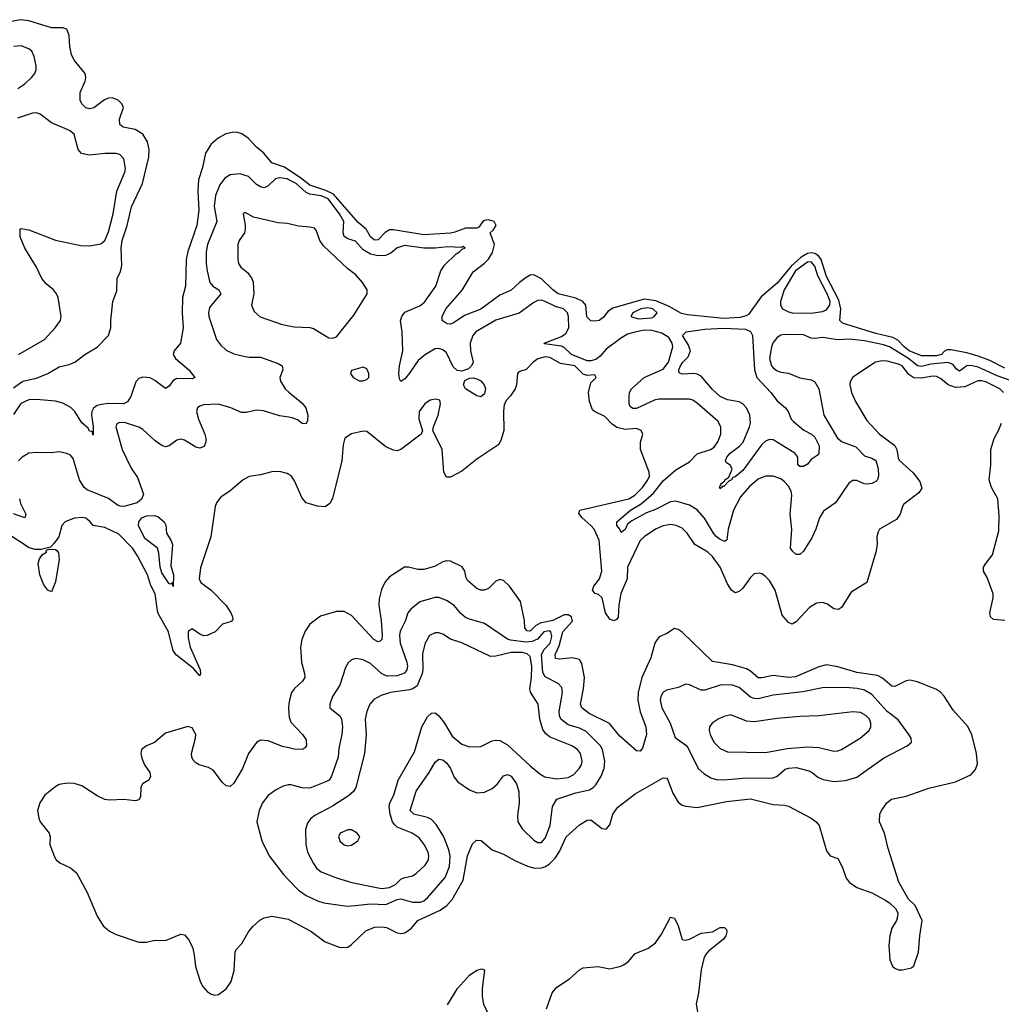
# Model space of a CAD drawing. Header units: inches. Extents: x 2293880 to 2522759, y 823965 to 1006879.
# Tile 213 of 256: x 2358582 to 2363751, y 992209 to 997393. Entities that reach past the tile are written whole.
import ezdxf

# ---------------------------------------------------------------- set-up
doc = ezdxf.new("R2010")
doc.units = ezdxf.units.IN
doc.header["$MEASUREMENT"] = 0
doc.layers.add('C3959', color=7, linetype='Continuous')
doc.layers.add('C3969', color=7, linetype='Continuous')

msp = doc.modelspace()

# ---------------------------------------------------------------- linework, layer by layer
at = {"layer": 'C3959', "color": 5}
for points, elevation in [([(2358550, 995454.9), (2358599.5, 995490), (2358670, 995505), (2358730, 995530.9), (2358790, 995566), (2358842.4, 995577.6), (2358873.2, 995590), (2358926, 995630), (2358990.8, 995669.2), (2359049.7, 995730), (2359062, 995770), (2359062, 995810), (2359072.8, 995910), (2359094.2, 995965.8), (2359096.4, 996030), (2359112.9, 996067.1), (2359120.9, 996099.1), (2359117.4, 996190), (2359122.1, 996230), (2359148.3, 996310), (2359171.8, 996408.2), (2359229.4, 996530), (2359263.1, 996670), (2359263.6, 996710), (2359255.9, 996750), (2359230.3, 996790.3), (2359190, 996814.7), (2359126.8, 996826.8), (2359110, 996842), (2359107.9, 996870), (2359128.9, 996930), (2359121, 996950), (2359101.4, 996970), (2359070, 996982), (2359050, 996979.1), (2359029.6, 996970.4), (2358971.9, 996928.1), (2358950, 996923.4), (2358930, 996928.6), (2358909.1, 996950), (2358900.8, 996970), (2358900.5, 997010), (2358927.8, 997070), (2358931.4, 997090), (2358926.5, 997110), (2358870, 997180.3), (2358855.1, 997210), (2358846.8, 997250), (2358842.2, 997310), (2358830, 997343.5), (2358809.9, 997349.9), (2358750, 997349.5), (2358630, 997387.4), (2358587, 997393), (2358530, 997381.9)], 140), ([(2358572.4, 997030), (2358610, 997055.9), (2358646.8, 997090), (2358662, 997110), (2358669.8, 997130), (2358669.8, 997150), (2358658.9, 997198.9), (2358646.7, 997226.7), (2358630, 997239.6), (2358590, 997255.1), (2358551.9, 997251.9)], 160), ([(2358576.9, 995630), (2358713, 995710), (2358769.7, 995770), (2358796.9, 995810), (2358800.4, 995830), (2358784.2, 995930), (2358776.3, 995950), (2358759.7, 995970), (2358722.5, 996002.5), (2358699.3, 996030), (2358670.5, 996090.5), (2358609.8, 996190), (2358584.8, 996250), (2358584, 996290), (2358590, 996294), (2358630, 996286), (2358771.5, 996231.5), (2358904.9, 996204.9), (2358950, 996202.9), (2359010, 996213.2), (2359030, 996230.3), (2359050, 996276.5), (2359074, 996370), (2359093.7, 996490), (2359135.7, 996590), (2359138.6, 996610), (2359130, 996660.9), (2359110, 996683), (2359090, 996688), (2359030, 996688.6), (2358950, 996679.3), (2358908.2, 996688.2), (2358889.6, 996710), (2358869.4, 996790), (2358845.2, 996810), (2358750, 996850.8), (2358690, 996895), (2358670, 996901.8), (2358650, 996900.2), (2358570, 996875.3)], 160), ([(2360000, 996601), (2359976.5, 996616.5), (2359910, 996639), (2359868.4, 996690), (2359830, 996721.7), (2359785.4, 996770), (2359752, 996792), (2359730, 996799.2), (2359710, 996801.5), (2359667.5, 996792.5), (2359627.3, 996770), (2359590, 996737.2), (2359561.5, 996690), (2359545.1, 996614.9), (2359524.3, 996550), (2359520.1, 996490), (2359525, 996390), (2359515.3, 996310), (2359468, 996172), (2359458.8, 996130), (2359456, 995990), (2359439.8, 995930), (2359437.5, 995850), (2359443, 995770), (2359429.3, 995690.7), (2359395.3, 995650), (2359390.3, 995630), (2359402, 995610), (2359473.1, 995550), (2359504.9, 995510), (2359490, 995501.3), (2359410, 995504.5), (2359387.9, 995492.1), (2359370, 995463.7), (2359350, 995451.5), (2359294.2, 995494.2), (2359270, 995506.8), (2359230, 995511.2), (2359210, 995503.4), (2359194, 995486), (2359167.8, 995410), (2359150, 995381.5), (2359128.6, 995371.4), (2359050, 995373.1), (2359012.6, 995367.4), (2358990, 995361.2), (2358971.6, 995348.4), (2358961.5, 995330), (2358960.2, 995310), (2358970, 995252), (2358970, 995206), (2358964, 995224), (2358950, 995226.6), (2358942.2, 995242.2), (2358908.8, 995270), (2358872.1, 995330), (2358851.1, 995351.1), (2358810, 995373.5), (2358770, 995384.7), (2358670, 995393.6), (2358630, 995391.8), (2358587.7, 995372.2), (2358550, 995314)], 140), ([(2360000, 996550.1), (2359990, 996555.3), (2359950, 996560.6), (2359930, 996555.3), (2359890, 996518.2), (2359870, 996508.4), (2359850, 996512.5), (2359830, 996524.9), (2359786.7, 996566.7), (2359742.2, 996582.2), (2359690, 996575.8), (2359661.8, 996558.2), (2359635.8, 996524.2), (2359612.7, 996467.3), (2359606.2, 996410), (2359620.7, 996330), (2359570.6, 996210), (2359564.5, 996170), (2359565, 996110), (2359569, 996070), (2359583.3, 996010), (2359599.7, 995990), (2359630.2, 995970), (2359640.7, 995950), (2359582.6, 995877.4), (2359576.3, 995850), (2359578.4, 995830), (2359619.3, 995710), (2359640.4, 995680.4), (2359670, 995653.4), (2359710, 995633.6), (2359770, 995620.3), (2359790, 995616.4), (2359850, 995616.9), (2359942.9, 995582.9), (2359964.4, 995570), (2359968.7, 995550), (2359952.7, 995510), (2359955.2, 995490), (2359979.6, 995450), (2360000, 995432.8)], 160), ([(2360000, 996317.9), (2359990, 996320.3), (2359943, 996323), (2359813.6, 996353.6), (2359770, 996378), (2359764.1, 996375.9), (2359758.8, 996370), (2359770.4, 996310.4), (2359770.3, 996290), (2359765.7, 996270), (2359738.4, 996230), (2359730.4, 996210), (2359731.8, 996130), (2359734.9, 996110), (2359747.2, 996090), (2359781.3, 996061.3), (2359805, 996030), (2359811.4, 996011.4), (2359815.4, 995950), (2359803.7, 995890), (2359816.5, 995856.5), (2359849.1, 995829.1), (2359958.8, 995790), (2360000, 995781.7)], 180), ([(2360000, 995300), (2359950, 995308), (2359865.5, 995334.5), (2359830, 995337.6), (2359775.8, 995324.2), (2359750, 995325.3), (2359693.3, 995350), (2359630, 995368.4), (2359550, 995365.6), (2359530, 995359.1), (2359518.7, 995350), (2359513.8, 995330), (2359523.5, 995290), (2359558, 995210), (2359562.2, 995190), (2359562, 995170), (2359553.3, 995146.7), (2359530, 995137.2), (2359510, 995142.5), (2359450, 995178.4), (2359430, 995184.5), (2359410, 995179.8), (2359370, 995149.7), (2359350, 995144.7), (2359330, 995150.9), (2359295.8, 995175.8), (2359230, 995235.6), (2359210, 995247.6), (2359139, 995270), (2359107.1, 995272.9), (2359094, 995266), (2359089.3, 995250), (2359122.7, 995130), (2359170, 995032), (2359202.9, 994982.9), (2359235, 994895), (2359225.3, 994870), (2359201, 994850), (2359130.7, 994830.7), (2359112, 994832), (2359097.7, 994837.7), (2359050, 994872.8), (2358937.3, 994917.3), (2358922, 994930), (2358897.7, 994970), (2358863.1, 995083.1), (2358850, 995099.5), (2358830, 995109.6), (2358790, 995118.7), (2358747.4, 995112.6), (2358670, 995115.1), (2358631, 995110), (2358595.8, 995090), (2358576, 995070)], 160), ([(2360000, 994998.7), (2359990, 995004.4), (2359950, 995013.5), (2359910, 995011.9), (2359850, 994997.1), (2359790, 994988.7), (2359758.7, 994970), (2359690, 994912.4), (2359641.2, 994878.8), (2359618, 994850), (2359611.7, 994830), (2359588.9, 994670), (2359533.5, 994506.5), (2359526.7, 994450), (2359536.9, 994430), (2359589.7, 994389.7), (2359670, 994309.3), (2359694.8, 994270), (2359703.5, 994250), (2359704.2, 994235.8), (2359695.1, 994224.9), (2359650.1, 994209.9), (2359611.3, 994170), (2359570, 994150.6), (2359550, 994149.9), (2359530, 994158.7), (2359490, 994186.2), (2359470, 994171.6), (2359470, 994138.8), (2359480.6, 994090), (2359532.9, 993970), (2359535, 993950), (2359530, 993938.4), (2359497.3, 993977.3), (2359408.1, 994048.1), (2359390.4, 994070), (2359366.1, 994170), (2359309.9, 994270), (2359295, 994370), (2359273.7, 994413.7), (2359255.9, 994470), (2359203.2, 994570), (2359176.8, 994610), (2359104, 994684), (2359030, 994719.7), (2358969.7, 994729.7), (2358953.6, 994750), (2358930, 994768.2), (2358910, 994772.8), (2358870, 994767.8), (2358822.4, 994750), (2358804.6, 994730), (2358788, 994670), (2358763.8, 994636.2), (2358743.8, 994616.2), (2358695.5, 994604.5), (2358664.2, 994604.3), (2358632.5, 994612.5), (2358515.4, 994690)], 180), ([(2358581, 994870), (2358586.5, 994846.5), (2358614.8, 994790), (2358610, 994769.7), (2358550, 994791)], 160), ([(2360000, 993791.2), (2359997.6, 993770), (2360000, 993740)], 220), ([(2360000, 993559.2), (2359966.9, 993566.9), (2359890, 993597.1), (2359850, 993600.5), (2359830, 993587.8), (2359787.1, 993530), (2359754.8, 993450), (2359710, 993373.7), (2359690, 993356.1), (2359670, 993359.4), (2359650, 993377.7), (2359601.3, 993441.3), (2359575.8, 993455.8), (2359527.8, 993470), (2359510, 993479.8), (2359495.2, 993495.2), (2359488, 993510), (2359486.8, 993530), (2359508.4, 993610), (2359509.7, 993630), (2359490, 993664.5), (2359468.3, 993671.7), (2359350, 993637), (2359293, 993587), (2359250.4, 993569.6), (2359224, 993550), (2359220.7, 993530), (2359224.9, 993504.9), (2359239.1, 993470), (2359266.7, 993430), (2359271.8, 993408.2), (2359262.8, 993390), (2359228.8, 993370), (2359220.9, 993350), (2359219.1, 993300.9), (2359210, 993285.1), (2359190, 993280.9), (2359130, 993287.7), (2359055.8, 993284.2), (2359030, 993287.7), (2358990, 993306.4), (2358910, 993359.1), (2358870, 993371.6), (2358833.3, 993373.3), (2358790, 993366), (2358767.8, 993352.2), (2358715.5, 993310), (2358687.7, 993270), (2358676.3, 993230), (2358683, 993190), (2358690.5, 993170), (2358737.6, 993110), (2358742, 993090), (2358740.3, 993050), (2358765.5, 992985.5), (2358774.4, 992970), (2358793.4, 992953.4), (2358850, 992927.6), (2358881.7, 992901.7), (2358937.2, 992797.2), (2358990, 992673.4), (2359021.7, 992621.7), (2359054.6, 992594.6), (2359090, 992575.8), (2359210, 992537), (2359250, 992537), (2359294, 992546), (2359350, 992545.7), (2359430, 992578.4), (2359450, 992574.4), (2359471, 992551), (2359491.4, 992510), (2359501.8, 992470), (2359508.9, 992408.9), (2359531.8, 992331.8), (2359544.6, 992304.6), (2359570, 992276.3), (2359590, 992263), (2359610, 992258), (2359630, 992261.6), (2359670, 992290.5), (2359696, 992330), (2359712, 992388), (2359717.1, 992482.9), (2359721.6, 992498.4), (2359752.6, 992530), (2359786.6, 992590), (2359810, 992619.3), (2359847.6, 992652.4), (2359870, 992663.7), (2359910, 992673.4), (2359997.1, 992657.1), (2360000, 992655.6)], 220), ([(2360000, 993364.3), (2359995.8, 993364.2), (2359970, 993357.7), (2359930, 993337.4), (2359891.1, 993308.9), (2359861.1, 993270), (2359843.1, 993230), (2359831.8, 993170), (2359857.6, 993070), (2359896.2, 992990), (2359971.7, 992891.7), (2360000, 992862.6)], 240)]:
    msp.add_lwpolyline(points, dxfattribs=dict(at, elevation=elevation))
for points, elevation in [([(2359390, 994408), (2359387.3, 994427.3), (2359379, 994421), (2359370, 994422), (2359330, 994481.1), (2359321.2, 994510), (2359315, 994585), (2359308.5, 994610), (2359242.1, 994662.1), (2359208.5, 994730), (2359209.5, 994750), (2359224.8, 994770), (2359250, 994781.7), (2359290, 994783.5), (2359310, 994776.8), (2359342.5, 994750), (2359352.4, 994732.4), (2359355, 994690), (2359380.1, 994650), (2359386.1, 994630), (2359377.8, 994517.8), (2359392.1, 994470)], 160), ([(2358750, 994380.7), (2358730, 994389.7), (2358710, 994417.4), (2358688.7, 994470), (2358679.9, 994530), (2358685.8, 994554.2), (2358703, 994577), (2358722.6, 994590), (2358722.3, 994597.7), (2358735.1, 994604.9), (2358770, 994602.8), (2358777.7, 994597.7), (2358786, 994586), (2358790.8, 994550.8), (2358770, 994432.7)], 180)]:
    msp.add_lwpolyline(points, close=True, dxfattribs=dict(at, elevation=elevation))
at = {"layer": 'C3969', "color": 5}
for points, elevation in [([(2363770, 995557.5), (2363690, 995598.1), (2363630, 995621.3), (2363570, 995639.3), (2363485.1, 995654.9), (2363465.3, 995654.7), (2363450, 995645.7), (2363436.1, 995630), (2363410, 995624), (2363330, 995623), (2363266.5, 995650), (2363239.1, 995670), (2363205.5, 995705.5), (2363179.3, 995719.3), (2363090, 995740.3), (2362915.4, 995795.4), (2362900.8, 995810), (2362905.3, 995870), (2362896.3, 995916.3), (2362830, 996041.1), (2362802.3, 996130), (2362789, 996149), (2362770, 996162.6), (2362750, 996166.2), (2362730, 996162.5), (2362697.8, 996142.2), (2362645.2, 996094.8), (2362570, 996006.7), (2362486.2, 995933.8), (2362419.2, 995840.8), (2362406.7, 995833.4), (2362374.3, 995825.7), (2362290, 995819.9), (2362098.4, 995838.4), (2362067, 995847), (2362002.7, 995882.7), (2361932.4, 995912.4), (2361870, 995921.4), (2361705.8, 995874.2), (2361680.9, 995859.1), (2361655.3, 995824.7), (2361634.2, 995810), (2361610, 995805.5), (2361590, 995807.8), (2361569.3, 995829.3), (2361564, 995890), (2361546.7, 995910), (2361510, 995926.9), (2361417.5, 995950), (2361390, 995970.3), (2361330, 996028.4), (2361290, 996049.9), (2361270, 996047.4), (2361250, 996035.8), (2361213.7, 996010), (2361170, 995968.5), (2361110, 995941.9), (2361010, 995868.1), (2360925, 995835), (2360870, 995798), (2360850, 995789.8), (2360832.3, 995792.3), (2360807.3, 995810), (2360807.1, 995830), (2360825.9, 995870), (2360911.8, 995968.2), (2360970, 996066.2), (2361030, 996110.8), (2361050, 996132.4), (2361072.5, 996167.5), (2361082.4, 996210), (2361058.9, 996270), (2361075.4, 996284.6), (2361090.7, 996309.3), (2361081.1, 996330), (2361050, 996339.5), (2361030, 996335.4), (2361021.2, 996330), (2360999.9, 996300.1), (2360990, 996295), (2360930, 996294.6), (2360873.8, 996273.8), (2360850, 996269.7), (2360710, 996260.8), (2360550, 996287.4), (2360530, 996285.8), (2360506.7, 996273.3), (2360470, 996234.5), (2360450, 996232.9), (2360430, 996249.2), (2360406.7, 996290), (2360365.4, 996325.4), (2360234.2, 996474.1), (2360194.2, 996494.2), (2360110, 996522.2), (2360061, 996561), (2360000, 996601)], 140), ([(2363794.3, 995494.3), (2363730, 995517.7), (2363630, 995562.8), (2363590, 995572.5), (2363570, 995571.1), (2363530, 995542.3), (2363514.1, 995554.1), (2363497.1, 995577.1), (2363470, 995587.7), (2363379.9, 995580.1), (2363330, 995567.9), (2363310, 995569.9), (2363262.6, 995610), (2363161.9, 995670), (2363130, 995681), (2363030, 995701.8), (2362950, 995710.5), (2362890, 995707.7), (2362810, 995720.3), (2362770, 995714.8), (2362750, 995717.1), (2362710, 995734.6), (2362610, 995735), (2362590, 995732.2), (2362570, 995720.3), (2362550, 995693.3), (2362541.5, 995670), (2362531.2, 995610), (2362541.8, 995570), (2362550, 995559.6), (2362570, 995544.7), (2362590, 995537.2), (2362630, 995531.3), (2362690, 995507.8), (2362750, 995497.4), (2362770, 995485.5), (2362791, 995450), (2362816.9, 995310), (2362888.6, 995190), (2362913.4, 995170), (2362984.6, 995144.6), (2363030, 995096.2), (2363070, 995084.5), (2363090, 995072.8), (2363103.1, 995030), (2363104.2, 994990), (2363098.4, 994970), (2363090, 994960.8), (2363070, 994950.6), (2363046.9, 994946.9), (2363029, 994949), (2362990, 994967.1), (2362970, 994966.9), (2362948, 994952), (2362878, 994850), (2362814.3, 994805.7), (2362794.2, 994770), (2362774.6, 994710), (2362754.1, 994665.9), (2362710, 994594.7), (2362690, 994577.6), (2362670, 994577), (2362652.5, 994592.5), (2362641.6, 994610), (2362648.3, 994710), (2362639.9, 994790), (2362647.8, 994890), (2362644.3, 994910), (2362630, 994936.8), (2362610, 994960.6), (2362590, 994976.1), (2362550, 994989.9), (2362510, 994989.4), (2362470, 994973.3), (2362425.5, 994934.5), (2362378.5, 994881.5), (2362340.8, 994810), (2362312.1, 994710), (2362305.4, 994654.6), (2362294.6, 994645.4), (2362270, 994655.4), (2362250, 994672), (2362234.7, 994690), (2362188.5, 994768.5), (2362150, 994813.3), (2362110, 994836.8), (2362037.4, 994857.4), (2362010, 994854.1), (2361930, 994813.6), (2361883.6, 994796.4), (2361805, 994755), (2361783.3, 994736.7), (2361770, 994709.5), (2361750, 994692.3), (2361743.1, 994710), (2361726.1, 994730), (2361726.2, 994750), (2361799.1, 994810), (2361855.1, 994844.9), (2361919.1, 994900.9), (2361970, 994965), (2362037.4, 995022.6), (2362110, 995065.5), (2362150, 995106.6), (2362219.7, 995130), (2362238.3, 995141.8), (2362259.1, 995170), (2362274.1, 995210), (2362274.8, 995250), (2362258.6, 995278.6), (2362150, 995374.4), (2362126.6, 995390), (2362110, 995394.8), (2361950, 995394.9), (2361929.2, 995390.8), (2361830, 995346), (2361810, 995345.2), (2361796.5, 995356.5), (2361791.4, 995371.4), (2361790.7, 995410), (2361793.6, 995430), (2361803.9, 995450), (2361870, 995509.2), (2361970, 995552.5), (2361999.3, 995590), (2362021.5, 995670), (2362018, 995690), (2361999.6, 995719.6), (2361962.8, 995742.8), (2361910, 995757.2), (2361870, 995757.6), (2361813.5, 995746.5), (2361783.5, 995736.5), (2361746.2, 995713.8), (2361670, 995658.7), (2361638, 995622), (2361615.7, 995604.3), (2361590, 995596.1), (2361570, 995597.4), (2361487.7, 995630), (2361450, 995666.3), (2361435, 995675), (2361346.3, 995686.3), (2361344.2, 995690), (2361434.4, 995725.6), (2361458.3, 995741.7), (2361474.5, 995770), (2361471.9, 995830), (2361466, 995850), (2361446.3, 995870), (2361403.8, 995883.8), (2361350, 995909.8), (2361330, 995915.8), (2361310, 995914.2), (2361290, 995904.2), (2361212.5, 995847.5), (2361090, 995811.1), (2360984.6, 995750), (2360968, 995730), (2360954, 995690), (2360956.6, 995650), (2360970.3, 995590), (2360962, 995570), (2360945.1, 995554.9), (2360910, 995541.9), (2360885.7, 995545.7), (2360864.8, 995564.8), (2360830, 995639.5), (2360810, 995655.3), (2360790, 995661.6), (2360770, 995659.6), (2360719.7, 995630), (2360680.8, 995599.2), (2360630, 995525.8), (2360610, 995501.5), (2360590, 995488.2), (2360581.8, 995501.8), (2360577.9, 995530), (2360581.7, 995570), (2360599.5, 995650), (2360596, 995750), (2360588.1, 995808.1), (2360594, 995830), (2360610, 995853), (2360690, 995887.1), (2360714.2, 995905.8), (2360774.2, 995990), (2360799.8, 996070), (2360819.4, 996100.6), (2360880, 996160), (2360898, 996170), (2360913.3, 996186.7), (2360928, 996190), (2360918, 996198), (2360906.2, 996193.8), (2360836.4, 996196.4), (2360770, 996189.8), (2360710, 996190.4), (2360610, 996203.9), (2360570, 996192.3), (2360536.2, 996163.8), (2360508.7, 996151.3), (2360470, 996149.9), (2360430, 996158.4), (2360390, 996181.1), (2360350, 996226.2), (2360310, 996239.6), (2360291.5, 996251.5), (2360285.3, 996270), (2360288.8, 996330), (2360266.9, 996370), (2360206.2, 996450), (2360170, 996466.4), (2360110, 996474.9), (2360090, 996482.5), (2360038, 996530), (2360000, 996550.1)], 160), ([(2360000, 995781.7), (2360030, 995775.6), (2360110, 995772.9), (2360130, 995767.2), (2360210, 995718.4), (2360230, 995715.5), (2360250, 995724), (2360342, 995838), (2360412, 995950), (2360411.8, 995970), (2360387.6, 996010), (2360351.6, 996050), (2360310, 996081.3), (2360182.1, 996202.1), (2360163.1, 996230), (2360144.2, 996284.2), (2360134.7, 996294.7), (2360110, 996301.3), (2360050, 996306), (2360000, 996317.9)], 180), ([(2363762.8, 995430), (2363743.1, 995450), (2363670, 995486.3), (2363648.5, 995491.5), (2363627.6, 995492.4), (2363559.7, 995460.3), (2363510, 995456), (2363470.6, 995470.6), (2363430, 995503.7), (2363410, 995513.8), (2363390, 995516.3), (2363330, 995504.8), (2363290, 995507.5), (2363264.1, 995524.1), (2363229.8, 995570), (2363210, 995580.2), (2363150, 995595), (2363123.5, 995596.5), (2363088, 995590), (2362968.6, 995511.4), (2362954.4, 995485.6), (2362953.4, 995470), (2362961.7, 995430), (2362982.5, 995382.5), (2363042.2, 995282.2), (2363110.1, 995210), (2363191.2, 995151.2), (2363201, 995130), (2363207.1, 995087.1), (2363213.4, 995073.4), (2363287.5, 995007.5), (2363321.3, 994961.3), (2363332.6, 994927.4), (2363317.4, 994902.6), (2363238.3, 994841.7), (2363230, 994829.2), (2363217.7, 994790), (2363198.7, 994761.3), (2363110.4, 994710), (2363102.5, 994697.5), (2363095.8, 994670), (2363096.5, 994630), (2363090.3, 994590.3), (2363043.1, 994430), (2362960.6, 994379.4), (2362910, 994298.7), (2362893, 994287), (2362870, 994290.9), (2362835.2, 994315.2), (2362810, 994325.3), (2362778.5, 994321.5), (2362741, 994299), (2362670, 994223), (2362650, 994209.7), (2362630, 994219.6), (2362597.8, 994257.8), (2362559.8, 994390), (2362530, 994439.6), (2362510, 994461.6), (2362490, 994475.6), (2362478.3, 994478.3), (2362450, 994474.7), (2362430, 994456.3), (2362390, 994400.4), (2362370, 994381.7), (2362350, 994375.8), (2362330, 994389.7), (2362310, 994423.5), (2362271, 994510), (2362230, 994567.5), (2362205.6, 994590), (2362136.8, 994630), (2362097.3, 994690), (2362070, 994715.9), (2362039.5, 994730), (2362010, 994734.9), (2361970, 994729.1), (2361930, 994711.2), (2361870, 994670.7), (2361850, 994650.8), (2361782, 994510), (2361781.8, 994450), (2361747.6, 994372.4), (2361736.7, 994310), (2361732.9, 994247.1), (2361724.4, 994235.6), (2361710, 994227.7), (2361690, 994236.2), (2361667.1, 994270), (2361650, 994349.7), (2361630, 994366), (2361612.7, 994372.7), (2361599.1, 994390), (2361605.8, 994410), (2361635.7, 994450), (2361648.3, 994490), (2361633.6, 994653.6), (2361606.9, 994710), (2361590.5, 994730), (2361543.4, 994770), (2361526.8, 994793.2), (2361532.3, 994810), (2361790, 994869.8), (2361821.7, 994890), (2361862.4, 994930), (2361889.9, 994970), (2361897.9, 994990), (2361896.6, 995010), (2361851.1, 995130), (2361850.6, 995169.4), (2361863.2, 995210), (2361854.8, 995230), (2361830, 995241.1), (2361770, 995235), (2361726.6, 995246.6), (2361702.7, 995262.7), (2361663, 995303), (2361609.3, 995329.3), (2361599.2, 995339.2), (2361582.4, 995382.4), (2361577.3, 995430), (2361590, 995480.7), (2361617.6, 995510), (2361610, 995522.7), (2361570, 995519.3), (2361550, 995526), (2361505.3, 995570), (2361430, 995583.2), (2361374.5, 995614.5), (2361350, 995617.8), (2361310, 995606.7), (2361286.4, 995590), (2361250, 995552.1), (2361210, 995539.7), (2361202.7, 995530), (2361197.7, 995470), (2361191.3, 995450), (2361167.5, 995412.5), (2361145.4, 995390), (2361133.3, 995366.7), (2361129.6, 995330.4), (2361131.2, 995230), (2361118, 995182), (2361104.4, 995155.6), (2360990, 995079.3), (2360910, 995015.3), (2360850, 994983.6), (2360830, 994983.7), (2360816.3, 995010), (2360806.2, 995130), (2360758, 995230), (2360760.7, 995250), (2360785.4, 995310), (2360798.9, 995370), (2360794.3, 995390), (2360770, 995395.4), (2360744.2, 995390), (2360715.3, 995370), (2360686.5, 995330), (2360684.2, 995290), (2360703.8, 995230), (2360696.3, 995210), (2360590, 995129.8), (2360570, 995123.5), (2360550, 995125.8), (2360510, 995144.5), (2360410, 995224.5), (2360390, 995227.3), (2360330, 995212.3), (2360294.4, 995190), (2360285, 995155), (2360279, 995070), (2360230, 994872.7), (2360214.7, 994845.3), (2360191.1, 994828.9), (2360150.9, 994830.9), (2360090, 994849.7), (2360070, 994873.3), (2360030, 994965.4), (2360011.9, 994991.9), (2360000, 994998.7)], 180), ([(2360000, 995432.8), (2360070, 995373.7), (2360089.3, 995350), (2360099.8, 995310), (2360097.5, 995282.5), (2360090, 995264.5), (2360070, 995267.8), (2360045.9, 995285.9), (2360017.2, 995297.2), (2360000, 995300)], 160), ([(2363770, 994229.8), (2363710, 994235.3), (2363694.5, 994250), (2363689.9, 994270), (2363708.9, 994350), (2363708.7, 994370), (2363676.9, 994456.9), (2363657.2, 994490), (2363657.2, 994497.2), (2363658, 994510), (2363669.7, 994530), (2363704.2, 994575.8), (2363737.6, 994702.4), (2363740.5, 994780.5), (2363732.3, 994870), (2363699.9, 994930), (2363687.1, 994970), (2363696, 995050), (2363695.9, 995130), (2363712.7, 995187.3), (2363736.8, 995230), (2363751.4, 995268.6)], 180), ([(2360000, 992655.6), (2360114.8, 992594.8), (2360190, 992538.9), (2360270, 992508.8), (2360310, 992510.3), (2360330, 992524.2), (2360404.6, 992595.4), (2360450, 992615.3), (2360490, 992617.7), (2360514.2, 992614.2), (2360570, 992584.7), (2360590, 992582.2), (2360610, 992586.2), (2360646, 992610), (2360678, 992650), (2360795.8, 992704.2), (2360830.6, 992730), (2360858.8, 992761.2), (2360918, 992862), (2360941, 992990), (2360966.7, 993053.4), (2360986.9, 993073.1), (2361011.9, 993071.9), (2361070, 993022.2), (2361130, 993000.1), (2361190, 992965.4), (2361256.2, 992936.2), (2361294.5, 992925.5), (2361330, 992927.2), (2361347.3, 992932.7), (2361370, 992946.3), (2361401.3, 992978.7), (2361425.5, 993014.5), (2361460.6, 993090), (2361530, 993153.6), (2361570, 993178.5), (2361590, 993180.8), (2361650, 993134.9), (2361670, 993130.6), (2361690, 993154.8), (2361706.2, 993210), (2361732.6, 993247.4), (2361823.3, 993316.7), (2361970, 993402.3), (2361990, 993400.4), (2361994, 993394), (2362020.6, 993320.6), (2362050, 993272.7), (2362070, 993258.4), (2362090, 993251.8), (2362150, 993244.9), (2362303.8, 993276.2), (2362430, 993290.8), (2362550, 993260.7), (2362610, 993257.4), (2362630, 993252.2), (2362750.6, 993190), (2362776.3, 993170), (2362792.4, 993150), (2362830, 993018), (2362850.7, 992990.7), (2362890, 992976), (2362914, 992930), (2362933.6, 992873.6), (2362950, 992852.4), (2362990, 992824.4), (2363070, 992796.3), (2363138.4, 992758.4), (2363163, 992743), (2363193.4, 992713.4), (2363205.5, 992690), (2363204.4, 992670), (2363199.3, 992650), (2363174.9, 992610), (2363164.9, 992570), (2363159.1, 992519.1), (2363163.4, 992443.4), (2363178.8, 992410), (2363190, 992398.8), (2363210, 992390.7), (2363230, 992390.7), (2363278.6, 992401.4), (2363290, 992412), (2363315.8, 992484.2), (2363322, 992570), (2363335.1, 992650), (2363297.2, 992730), (2363263.2, 992763.2), (2363211.5, 992851.5), (2363155.6, 993030), (2363135.8, 993110), (2363109.7, 993170), (2363111.1, 993210), (2363119.7, 993230), (2363148, 993270), (2363172.7, 993290), (2363250, 993305.7), (2363370, 993347.6), (2363510, 993380.3), (2363590, 993417.1), (2363615.5, 993444.5), (2363625.4, 993474.6), (2363621.1, 993530), (2363595.6, 993630), (2363572.7, 993672.7), (2363497.8, 993757.8), (2363450, 993831.2), (2363430, 993852.8), (2363410, 993865.7), (2363310, 993906.4), (2363270, 993915.4), (2363250, 993912.6), (2363190, 993882), (2363175.2, 993884.7), (2363126, 993926), (2363099.4, 993939.4), (2362990, 993955.2), (2362890, 993986.6), (2362830, 993996.1), (2362790, 993985.5), (2362667.5, 993932.5), (2362630, 993929.2), (2362550, 993939.4), (2362490, 993927.1), (2362470, 993928.6), (2362430, 993963.2), (2362410, 993974.5), (2362336.3, 993996.3), (2362230, 994013.8), (2362070, 994168.2), (2362050, 994183), (2362030, 994187.6), (2361990, 994161.6), (2361950, 994143), (2361934.6, 994125.4), (2361926.4, 994110), (2361905.9, 994034.1), (2361858.1, 993930), (2361838.6, 993850), (2361837.4, 993810), (2361848.6, 993748.6), (2361879.4, 993670), (2361882.4, 993630), (2361861.5, 993558.5), (2361850, 993542.7), (2361830, 993543.1), (2361741.6, 993621.6), (2361687.1, 993687.1), (2361581, 993741), (2361542.3, 993770), (2361534.5, 993790), (2361550.6, 993869.4), (2361556.5, 993930), (2361542.9, 994002.9), (2361530, 994024.7), (2361493.9, 994033.9), (2361426.5, 994026.5), (2361404.4, 994030), (2361401.4, 994050), (2361423.5, 994096.5), (2361441.7, 994170), (2361492.9, 994227.1), (2361488, 994250), (2361470, 994259.7), (2361450, 994260.2), (2361390, 994230.7), (2361323.6, 994216.4), (2361297.6, 994202.4), (2361270, 994173.9), (2361255.2, 994175.2), (2361241.7, 994190), (2361240.4, 994230), (2361219.8, 994330), (2361161, 994410), (2361130, 994440.5), (2361110, 994445.4), (2361090, 994436.9), (2361050, 994398.3), (2361030, 994388.7), (2361010, 994388.7), (2360990, 994398.9), (2360941, 994441), (2360934, 994454), (2360926.6, 994490), (2360912.6, 994512.6), (2360850, 994542), (2360830, 994543.8), (2360810, 994538.4), (2360766, 994514), (2360710, 994498.7), (2360678.8, 994498.8), (2360630, 994511.3), (2360608.7, 994511.3), (2360530, 994460.4), (2360507.2, 994432.8), (2360486.7, 994393.3), (2360475.7, 994344.3), (2360473.3, 994310), (2360485.9, 994230), (2360491.1, 994150), (2360490, 994129.5), (2360479.8, 994120.2), (2360470, 994117.1), (2360447.5, 994130), (2360330, 994256.4), (2360290, 994277.6), (2360250, 994278), (2360166.8, 994253.2), (2360110.2, 994209.8), (2360085.5, 994174.5), (2360067.4, 994130), (2360060.9, 994090), (2360065.8, 994010), (2360082.2, 993950), (2360083.6, 993930), (2360071.5, 993910), (2360028.6, 993871.4), (2360014.3, 993850), (2360002.2, 993810), (2360000, 993791.2)], 220), ([(2360000, 992862.6), (2360051, 992810), (2360090, 992781.5), (2360150, 992753.9), (2360183.5, 992743.5), (2360306.3, 992726.3), (2360350, 992728.8), (2360430, 992737.8), (2360510, 992734.6), (2360570, 992760.3), (2360590, 992763.8), (2360650, 992747.4), (2360692.8, 992747.2), (2360710, 992754.2), (2360729.8, 992770), (2360822.7, 992877.3), (2360845.9, 992934.1), (2360849.2, 992989.2), (2360842.7, 993022.7), (2360813.6, 993093.6), (2360775.2, 993155.2), (2360750, 993181.9), (2360730, 993192.5), (2360657.6, 993210), (2360638, 993230), (2360669.1, 993330.9), (2360738.7, 993430), (2360770, 993483.6), (2360790, 993499.6), (2360810, 993496.2), (2360830, 993479.7), (2360850.1, 993450), (2360870, 993404.6), (2360890, 993380.2), (2360950, 993337.7), (2360990, 993323), (2361030, 993326.3), (2361070, 993345.5), (2361098.2, 993370), (2361130, 993412.3), (2361150, 993419.7), (2361170, 993410.2), (2361199.1, 993370), (2361210.1, 993330), (2361211.6, 993268.4), (2361203.2, 993203.2), (2361204.5, 993170), (2361230, 993132), (2361290, 993073.7), (2361310, 993061.1), (2361330, 993061.1), (2361350, 993083), (2361374.8, 993150), (2361388.5, 993250), (2361410, 993288.4), (2361510, 993321.9), (2361582, 993338), (2361602.8, 993350), (2361615.7, 993364.3), (2361643.7, 993410), (2361660.7, 993450), (2361663.4, 993490), (2361651.5, 993550), (2361639.8, 993570), (2361565.1, 993645.1), (2361530, 993663.6), (2361470, 993680.9), (2361432.5, 993710), (2361424.3, 993730), (2361423.6, 993750), (2361440.6, 993850), (2361436.5, 993876.5), (2361418.4, 993898.4), (2361350, 993933.2), (2361336.7, 993956.7), (2361329.1, 994050), (2361343.4, 994076.6), (2361376.1, 994110), (2361384.9, 994144.9), (2361379.4, 994170), (2361370, 994175), (2361341.5, 994170), (2361308.1, 994131.9), (2361281.2, 994118.8), (2361250, 994116.3), (2361166.2, 994126.2), (2361151.2, 994131.2), (2361030, 994214.4), (2360950, 994236), (2360930, 994245.9), (2360906, 994266), (2360870, 994309), (2360830, 994334.9), (2360790, 994350.8), (2360770, 994350.8), (2360690, 994328.2), (2360641.3, 994290), (2360625.2, 994270), (2360613, 994230), (2360586.5, 994173.5), (2360582.4, 994150), (2360586.3, 994110), (2360621.1, 994010), (2360624, 993990), (2360620.6, 993970), (2360607.7, 993952.3), (2360570, 993938.4), (2360517, 993937), (2360489.1, 993949.1), (2360430, 994004.1), (2360390, 994022.4), (2360350, 994029.7), (2360330, 994023.5), (2360312.3, 994007.7), (2360298.4, 993981.6), (2360267.5, 993890), (2360229.1, 993830), (2360214.9, 993790), (2360214.9, 993770), (2360270, 993725.3), (2360276.8, 993710), (2360282, 993670), (2360279.4, 993630), (2360262.7, 993557.3), (2360258.9, 993510), (2360224.6, 993410), (2360211.2, 993390), (2360198.1, 993381.9), (2360110, 993347.2), (2360070, 993348.4), (2360010, 993364.5), (2360000, 993364.3)], 240), ([(2360000, 993740), (2360001.5, 993721.5), (2360010, 993694), (2360071.7, 993630), (2360090, 993600.7), (2360092.6, 993570), (2360082, 993558), (2360068.9, 993551.1), (2360027, 993553), (2360000, 993559.2)], 220), ([(2361355.4, 992184.6), (2361385.5, 992270), (2361410, 992299.6), (2361477.5, 992342.5), (2361530, 992390.4), (2361550, 992400.3), (2361628.3, 992408.3), (2361690, 992396.3), (2361748, 992410), (2361762.5, 992417.5), (2361786.6, 992433.4), (2361822.9, 992477.1), (2361890, 992503.1), (2361930, 992532.2), (2361961.9, 992578.1), (2362010, 992667.7), (2362030, 992663), (2362050, 992622.8), (2362070, 992550.7), (2362086, 992546), (2362110, 992552.9), (2362170, 992583.6), (2362230, 992590.3), (2362270, 992612.8), (2362294.1, 992614.1), (2362303.4, 992603.4), (2362306, 992590), (2362300.2, 992570), (2362286.7, 992550), (2362210, 992488.9), (2362193.4, 992470), (2362184.3, 992450), (2362170.1, 992390), (2362156.8, 992270), (2362144.3, 992210), (2362154.4, 992150)], 180), ([(2360834.5, 992205.5), (2360886.9, 992293.1), (2360950, 992363.1), (2360990, 992388.9), (2361016.2, 992396.2), (2361030.3, 992390), (2361017.2, 992290), (2361017.6, 992250), (2361024.7, 992210), (2361043.2, 992170)], 180)]:
    msp.add_lwpolyline(points, dxfattribs=dict(at, elevation=elevation))
for points, elevation in [([(2362750, 996118.3), (2362730, 996116.7), (2362667.3, 996070), (2362607.4, 995970), (2362587.5, 995910), (2362589.2, 995890), (2362599.7, 995870), (2362630, 995854.7), (2362650.1, 995850.1), (2362750, 995848.3), (2362810, 995857.5), (2362830, 995865), (2362848.2, 995890), (2362849, 995910), (2362833.5, 995950), (2362784.8, 996044.8), (2362770, 996094.5)], 160), ([(2361890, 995875.3), (2361852.7, 995870), (2361811.4, 995850), (2361801.1, 995830), (2361838.8, 995818.8), (2361910, 995824.1), (2361923.9, 995830), (2361939.1, 995850), (2361916.2, 995870)], 160), ([(2362710, 995039.8), (2362690, 995040.9), (2362679.1, 995050), (2362679.8, 995090), (2362664.2, 995110), (2362550, 995180.5), (2362530, 995183), (2362510, 995174.7), (2362490, 995156.9), (2362390, 995018.8), (2362350, 994986), (2362338, 994982), (2362330, 994969.8), (2362315.8, 994964.2), (2362290, 994934.5), (2362284, 994936), (2362270, 994923.7), (2362267.4, 994930), (2362270, 994941), (2362276, 994944), (2362274.5, 994950), (2362294.5, 994965.5), (2362294.5, 994970), (2362316.3, 994983.7), (2362333.6, 995026.4), (2362325.5, 995045.5), (2362302.5, 995062.5), (2362299.4, 995070), (2362305.2, 995090), (2362323.4, 995110), (2362372.9, 995147.1), (2362391.6, 995168.4), (2362425.9, 995250), (2362429.5, 995270), (2362426.6, 995310), (2362410, 995348.9), (2362390, 995371.2), (2362370, 995380.5), (2362310, 995391.1), (2362270, 995409.3), (2362230, 995445.9), (2362170, 995515.4), (2362150, 995526.3), (2362130, 995529.9), (2362070, 995527.1), (2362054, 995534), (2362052.5, 995550), (2362062.1, 995570), (2362074.2, 995590), (2362102.2, 995617.8), (2362114.4, 995650), (2362102.9, 995682.9), (2362072.2, 995730), (2362091.3, 995750), (2362190, 995762.9), (2362290, 995768.9), (2362404.5, 995764.5), (2362431, 995751), (2362440.6, 995730), (2362452.2, 995550), (2362463.7, 995510), (2362537.8, 995430), (2362570, 995387.1), (2362614.9, 995350), (2362628.9, 995330), (2362644.5, 995290), (2362656.7, 995276.7), (2362712, 995232), (2362751.1, 995211.1), (2362770, 995194.4), (2362791.3, 995150), (2362790.2, 995109.8), (2362782.2, 995097.8), (2362750, 995077.2), (2362730, 995052.2)], 140), ([(2360390, 995564), (2360330, 995546), (2360324.7, 995530), (2360338, 995510), (2360370, 995491), (2360390, 995490.8), (2360410, 995498.8), (2360421.2, 995510), (2360421.2, 995530), (2360410, 995554)], 180), ([(2361010, 995406.6), (2360990, 995413.3), (2360930, 995449.8), (2360919.3, 995470), (2360926.1, 995493.9), (2360950, 995506), (2360970, 995506.9), (2360990, 995502.3), (2361010.8, 995490.8), (2361028.8, 995470), (2361035, 995450), (2361030, 995422.9)], 160), ([(2360790, 994164.5), (2360770, 994164.2), (2360739.6, 994150), (2360718, 994110), (2360704.1, 994055.9), (2360705.1, 993970), (2360701.5, 993950), (2360674.7, 993885.3), (2360653.2, 993870), (2360635.7, 993864.3), (2360534.9, 993850), (2360485.8, 993834.2), (2360446.2, 993813.8), (2360426.2, 993790), (2360409.5, 993750.5), (2360401.1, 993710), (2360407.2, 993627.2), (2360398.1, 993530), (2360351.5, 993350), (2360339.4, 993330), (2360313.6, 993306.4), (2360230, 993252.9), (2360136.5, 993203.5), (2360114.1, 993185.9), (2360097.3, 993162.7), (2360086.5, 993130), (2360088.4, 993050), (2360098.5, 993010), (2360130, 992950.3), (2360145.7, 992925.7), (2360170, 992906), (2360250, 992874.3), (2360330.9, 992850.9), (2360470, 992822.2), (2360490, 992819.7), (2360530, 992824.9), (2360560.8, 992839.2), (2360590, 992867.8), (2360604.3, 992875.7), (2360650, 992885.1), (2360670, 992897.9), (2360718, 992942), (2360735.6, 992970), (2360737.4, 992990), (2360732.5, 993010), (2360711.2, 993050), (2360685.5, 993085.5), (2360649, 993110), (2360570, 993141.5), (2360555.4, 993155.4), (2360545.9, 993170), (2360533.3, 993210), (2360527.1, 993250), (2360532, 993270), (2360552.1, 993310), (2360575.3, 993390), (2360660.9, 993539.1), (2360699.6, 993670), (2360730, 993722.3), (2360750, 993742.7), (2360770, 993743.8), (2360790, 993728), (2360818.8, 993690), (2360860.2, 993620.2), (2360910, 993578.2), (2360950, 993564.9), (2361010, 993566), (2361070, 993595.6), (2361090, 993600.2), (2361110, 993597.5), (2361150, 993574.5), (2361270, 993463.8), (2361321.9, 993421.9), (2361347.2, 993407.2), (2361410, 993395.9), (2361470, 993404), (2361500.8, 993419.2), (2361528.6, 993450), (2361539.9, 993470), (2361544, 993490), (2361534.7, 993530), (2361519.8, 993550), (2361490, 993570.5), (2361376.3, 993616.3), (2361352.9, 993632.9), (2361336.8, 993656.8), (2361321.1, 993710), (2361312.4, 993790), (2361271.9, 993851.9), (2361269, 993870), (2361278.1, 993930), (2361279.7, 993990), (2361270, 994039.7), (2361255, 994055), (2361230, 994060.5), (2361170, 994060.5), (2361090, 994041.7), (2361060.9, 994040.9), (2360910, 994112.1), (2360850, 994132.4), (2360810, 994158.5)], 260), ([(2362090, 993894), (2362050, 993876.3), (2361990, 993862.4), (2361970, 993853.3), (2361958, 993830), (2361954.6, 993810), (2361963.9, 993770), (2362007.6, 993690), (2362034.2, 993614.2), (2362090, 993573.8), (2362100.7, 993560.7), (2362154.4, 993450), (2362183.9, 993423.9), (2362221.3, 993401.3), (2362250, 993392.2), (2362290, 993390.1), (2362390, 993399.8), (2362550, 993401.5), (2362570, 993409.4), (2362613.4, 993446.6), (2362630, 993452.5), (2362670, 993455.1), (2362738.3, 993438.3), (2362754.9, 993430), (2362784.4, 993404.4), (2362812.6, 993392.6), (2362870, 993382.9), (2362930, 993387.5), (2362990, 993405.8), (2363130, 993505.9), (2363254.5, 993570), (2363277.6, 993590), (2363276.3, 993610), (2363264.8, 993630), (2363207.7, 993707.7), (2363150, 993749.9), (2363070, 993839.9), (2363030, 993863.7), (2362992.1, 993872.1), (2362930, 993877), (2362810, 993875.6), (2362705.6, 993854.4), (2362550, 993837.3), (2362470, 993817.1), (2362450, 993818.8), (2362430, 993826.9), (2362370, 993876.3), (2362330, 993890.5), (2362270, 993888.6), (2362190, 993862.8), (2362170, 993862.7), (2362110, 993891.6)], 240), ([(2362970, 993749.8), (2362790, 993727.7), (2362690, 993724.7), (2362570, 993714.4), (2362450, 993696.5), (2362410, 993700.7), (2362327.5, 993732.5), (2362290, 993724.8), (2362259.5, 993710), (2362228.8, 993690), (2362214.3, 993670), (2362212.6, 993650), (2362218, 993630), (2362236.9, 993590), (2362270, 993555.8), (2362310, 993538.4), (2362510, 993534.5), (2362623.5, 993556.5), (2362730, 993565.1), (2362790, 993561), (2362870, 993541.4), (2362890, 993543), (2362910, 993550.2), (2363008, 993610), (2363054.5, 993650), (2363064.2, 993670), (2363064.5, 993690), (2363056.2, 993710), (2363038.5, 993730), (2363010, 993745.8)], 260), ([(2360310, 993127.6), (2360268.9, 993110), (2360261.1, 993090), (2360270, 993066.7), (2360290, 993048.8), (2360310, 993043.7), (2360330, 993046.7), (2360362.7, 993070), (2360373.2, 993090), (2360359, 993110), (2360330, 993127)], 280)]:
    msp.add_lwpolyline(points, close=True, dxfattribs=dict(at, elevation=elevation))

doc.saveas('drawing.dxf')
